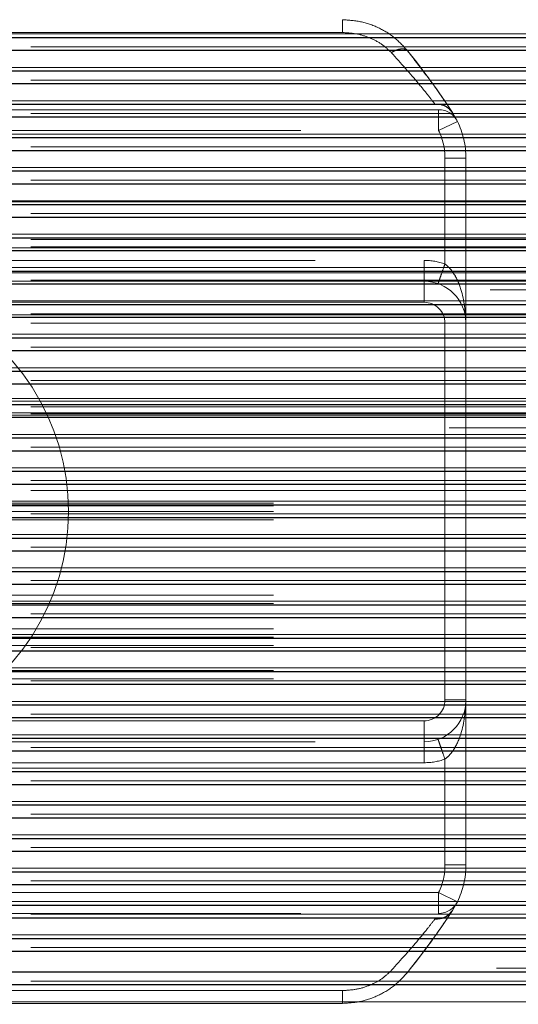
# Model space of a CAD drawing. Header units: millimetres. Extents: x 8 to 290, y 2 to 202.
# Tile 34 of 104: x 101.775 to 102.37, y 174.047 to 175.223. Entities that reach past the tile are written whole.
import ezdxf

# ---------------------------------------------------------------- set-up
doc = ezdxf.new("R2010")
doc.units = ezdxf.units.MM
doc.linetypes.add('HIDDEN', pattern=[1.905, 1.27, -0.635])
doc.styles.add('SLDTEXTSTYLE2', font='TXT', dxfattribs={"width": 0.605})
doc.dimstyles.new('SLDDIMSTYLE2', dxfattribs={"dimtxt": 2.568319, "dimasz": 3, "dimexe": 0, "dimexo": 0.0625, "dimgap": 0.64208, "dimtad": 1, "dimlfac": 20, "dimrnd": 1e-09, "dimzin": 12, "dimdsep": 46, "dimtxsty": 'SLDTEXTSTYLE2', "dimsah": 1, "dimcen": 0.09, "dimadec": 0, "dimazin": 3, "dimtfac": 1, "dimtofl": 0, "dimtmove": 0, "dimatfit": 3, "dimfxl": 1, "dimfrac": 2, "dimtolj": 1, "dimtzin": 12, "dimarcsym": 0})

# ---------------------------------------------------------------- blocks, each defined once
blk = doc.blocks.new('_D_2')
at = {"color": 7, "linetype": 'Continuous', "lineweight": 0}
blk.add_line((35.6328, 159.5789), (141.2328, 159.5789), dxfattribs=at)
at = {"color": 7, "linetype": 'Continuous', "lineweight": 18}
for points in [[(35.6328, 159.5789), (38.6328, 158.8289), (38.6328, 160.3289)], [(141.2328, 159.5789), (138.2328, 160.3289), (138.2328, 158.8289)]]:
    blk.add_solid(points, dxfattribs=at)
at = {"color": 7, "linetype": 'Continuous', "lineweight": 18, "insert": (84.5131, 162.9896), "char_height": 2.64583, "attachment_point": 1, "style": 'SLDTEXTSTYLE2'}
blk.add_mtext('2112', dxfattribs=at)

msp = doc.modelspace()

# ---------------------------------------------------------------- linework, layer by layer
at = {"color": 7, "linetype": 'Continuous', "lineweight": 25}
for p, q in [((35.63283, 175.20203), (103.55783, 175.20203)), ((35.63283, 175.18683), (103.55783, 175.18683)), ((35.63283, 175.16219), (103.55783, 175.16219)), ((35.63283, 175.14696), (103.55783, 175.14696)), ((35.63283, 175.12232), (103.55783, 175.12232)), ((35.63283, 175.10711), (103.55783, 175.10711)), ((35.63283, 175.08247), (103.55783, 175.08247)), ((35.63283, 175.06725), (103.55783, 175.06725)), ((35.63283, 175.04261), (103.55783, 175.04261)), ((35.63283, 175.0274), (103.55783, 175.0274)), ((101.72623, 175.00276), (103.55783, 175.00276)), ((101.73277, 174.98754), (103.55783, 174.98754)), ((101.73283, 174.9629), (103.55783, 174.9629)), ((101.73283, 174.94769), (103.55783, 174.94769)), ((101.73283, 174.92305), (103.55783, 174.92305)), ((101.73283, 174.90782), (103.55783, 174.90782)), ((101.73283, 174.88319), (103.55783, 174.88319)), ((101.73283, 174.86797), (103.55783, 174.86797)), ((101.73283, 174.84333), (103.55783, 174.84333)), ((101.73283, 174.82811), (103.55783, 174.82811)), ((101.73283, 174.80347), (103.55783, 174.80347)), ((101.73283, 174.78826), (103.55783, 174.78826)), ((101.73283, 174.76362), (103.55783, 174.76362)), ((101.73283, 174.7484), (103.55783, 174.7484)), ((101.7349, 174.72376), (103.55783, 174.72376)), ((101.74236, 174.70855), (103.55783, 174.70855)), ((101.75046, 174.68391), (103.55783, 174.68391)), ((101.7528, 174.66869), (103.55783, 174.66869)), ((101.75657, 174.64405), (103.55783, 174.64405)), ((101.75676, 174.62883), (103.55783, 174.62883)), ((101.75298, 174.60419), (103.55783, 174.60419)), ((101.75065, 174.58897), (103.55783, 174.58897)), ((101.74296, 174.56434), (103.55783, 174.56434)), ((101.73549, 174.54912), (103.55783, 174.54912)), ((101.73283, 174.52448), (103.55783, 174.52448)), ((101.73283, 174.50926), (103.55783, 174.50926)), ((101.73283, 174.48462), (103.55783, 174.48462)), ((101.73283, 174.46941), (103.55783, 174.46941)), ((101.73283, 174.44477), (103.55783, 174.44477)), ((101.73283, 174.42955), (103.55783, 174.42955)), ((101.73283, 174.40491), (103.55783, 174.40491)), ((101.73283, 174.38969), (103.55783, 174.38969)), ((101.73283, 174.36506), (103.55783, 174.36506)), ((101.73283, 174.34984), (103.55783, 174.34984)), ((101.73283, 174.3252), (103.55783, 174.3252)), ((101.73283, 174.30998), (103.55783, 174.30998)), ((101.73283, 174.28534), (103.55783, 174.28534)), ((101.72728, 174.27012), (103.55783, 174.27012)), ((35.63283, 174.24548), (103.55783, 174.24548)), ((35.63283, 174.23027), (103.55783, 174.23027)), ((35.63283, 174.20563), (103.55783, 174.20563)), ((35.63283, 174.19041), (103.55783, 174.19041)), ((35.63283, 174.16577), (103.55783, 174.16577)), ((35.63283, 174.15055), (103.55783, 174.15055)), ((35.63283, 174.12592), (103.55783, 174.12592)), ((35.63283, 174.1107), (103.55783, 174.1107)), ((35.63283, 174.08606), (103.55783, 174.08606)), ((35.63283, 174.07084), (103.55783, 174.07084))]:
    msp.add_line(p, q, dxfattribs=at)
at = {"color": 7, "linetype": 'HIDDEN', "lineweight": 18}
for p, q in [((140.73283, 175.20626), (71.30783, 175.20626)), ((102.1603, 175.20798), (100.95536, 175.20798)), ((71.30783, 175.19104), (140.73283, 175.19104)), ((103.55783, 175.18683), (34.13283, 175.18683)), ((140.73283, 175.16641), (71.30783, 175.16641)), ((103.55783, 175.14696), (34.13283, 175.14696)), ((71.30783, 175.15119), (140.73283, 175.15119)), ((140.73283, 175.12655), (71.30783, 175.12655)), ((103.55783, 175.10711), (34.13283, 175.10711)), ((71.30783, 175.11133), (140.73283, 175.11133)), ((102.2752, 175.11584), (100.84046, 175.11584)), ((102.2752, 175.11584), (102.2752, 175.09084)), ((102.2752, 175.09084), (102.2752, 175.11584)), ((102.2752, 175.09084), (102.29766, 175.10182)), ((102.29766, 175.10182), (102.2752, 175.09084)), ((140.73283, 175.08669), (71.30783, 175.08669)), ((100.84046, 175.09084), (102.2752, 175.09084)), ((71.30783, 175.07148), (140.73283, 175.07148)), ((103.55783, 175.06725), (34.13283, 175.06725)), ((102.28283, 174.93155), (102.28283, 175.05789)), ((102.28283, 175.05789), (102.30783, 175.05789)), ((102.30783, 175.05789), (102.28283, 175.05789)), ((102.30783, 175.05789), (102.30783, 174.86084)), ((140.73283, 175.04684), (71.30783, 175.04684)), ((103.55783, 175.0274), (34.13283, 175.0274)), ((71.30783, 175.03162), (140.73283, 175.03162)), ((140.73283, 175.00698), (71.30783, 175.00698)), ((101.28283, 175.00584), (140.98283, 175.00584)), ((103.55783, 174.98754), (34.13283, 174.98754)), ((71.30783, 174.99176), (140.73283, 174.99176)), ((140.73283, 174.96712), (71.30783, 174.96712)), ((71.30783, 174.96084), (103.73283, 174.96084)), ((71.30783, 174.95191), (140.73283, 174.95191)), ((103.55783, 174.94769), (34.13283, 174.94769)), ((140.73283, 174.95084), (71.30783, 174.95084)), ((71.30783, 174.95084), (103.73283, 174.95084)), ((100.85783, 174.93584), (102.25783, 174.93584)), ((102.25783, 174.93584), (102.25783, 174.91084)), ((102.25783, 174.91084), (102.25783, 174.93584)), ((140.73283, 174.92727), (71.30783, 174.92727)), ((140.73283, 174.92084), (71.30783, 174.92084)), ((103.55783, 174.90782), (34.13283, 174.90782)), ((71.30783, 174.91205), (140.73283, 174.91205)), ((102.25783, 174.91084), (100.85783, 174.91084)), ((102.25783, 174.91084), (102.25783, 174.88584)), ((102.25783, 174.91084), (102.25783, 174.88584)), ((102.25783, 174.91084), (140.73283, 174.91084)), ((107.417, 174.90084), (71.30783, 174.90084)), ((140.73283, 174.88741), (71.30783, 174.88741)), ((101.6724, 174.88584), (102.25783, 174.88584)), ((71.30783, 174.87219), (140.73283, 174.87219)), ((140.73283, 174.87084), (71.30783, 174.87084)), ((103.55783, 174.86797), (34.13283, 174.86797)), ((71.30783, 174.86084), (140.73283, 174.86084)), ((102.28283, 174.86084), (102.28283, 174.41084)), ((102.28283, 174.86084), (102.30783, 174.86084)), ((102.30783, 174.41084), (102.30783, 174.86084)), ((140.73283, 174.84755), (71.30783, 174.84755)), ((103.55783, 174.82811), (34.13283, 174.82811)), ((71.30783, 174.83234), (140.73283, 174.83234)), ((140.73283, 174.8077), (71.30783, 174.8077)), ((103.55783, 174.78826), (34.13283, 174.78826)), ((71.30783, 174.79248), (140.73283, 174.79248)), ((140.73283, 174.77084), (71.30783, 174.77084)), ((71.30783, 174.77084), (103.73283, 174.77084)), ((140.73283, 174.76784), (71.30783, 174.76784)), ((71.30783, 174.76084), (103.73283, 174.76084)), ((140.73283, 174.75382), (71.30783, 174.75382)), ((71.30783, 174.75382), (103.73283, 174.75382)), ((71.30783, 174.75262), (140.73283, 174.75262)), ((103.55783, 174.7484), (34.13283, 174.7484)), ((140.73283, 174.75084), (71.30783, 174.75084)), ((103.55783, 174.73584), (34.13283, 174.73584)), ((140.73283, 174.72799), (71.30783, 174.72799)), ((103.55783, 174.70855), (34.13283, 174.70855)), ((71.30783, 174.71277), (140.73283, 174.71277)), ((140.73283, 174.68813), (71.30783, 174.68813)), ((71.30783, 174.67291), (140.73283, 174.67291)), ((103.55783, 174.66869), (34.13283, 174.66869)), ((71.30783, 174.66084), (103.73283, 174.66084)), ((140.73283, 174.64827), (71.30783, 174.64827)), ((34.13283, 174.64584), (103.55783, 174.64584)), ((34.13283, 174.64285), (103.55783, 174.64285)), ((34.13283, 174.63584), (103.55783, 174.63584)), ((103.55783, 174.62883), (34.13283, 174.62883)), ((34.13283, 174.62584), (103.55783, 174.62584)), ((71.30783, 174.63305), (140.73283, 174.63305)), ((140.73283, 174.60841), (71.30783, 174.60841)), ((103.55783, 174.58897), (34.13283, 174.58897)), ((71.30783, 174.5932), (140.73283, 174.5932)), ((140.73283, 174.56856), (71.30783, 174.56856)), ((71.30783, 174.55334), (140.73283, 174.55334)), ((103.55783, 174.54912), (34.13283, 174.54912)), ((34.13283, 174.53584), (103.55783, 174.53584)), ((140.73283, 174.5287), (71.30783, 174.5287)), ((34.13283, 174.52584), (103.55783, 174.52584)), ((103.55783, 174.50926), (34.13283, 174.50926)), ((71.30783, 174.51349), (140.73283, 174.51349)), ((34.13283, 174.49584), (103.55783, 174.49584)), ((34.13283, 174.48584), (103.55783, 174.48584)), ((140.73283, 174.48885), (71.30783, 174.48885)), ((34.13283, 174.47584), (103.55783, 174.47584)), ((71.30783, 174.47363), (140.73283, 174.47363)), ((103.55783, 174.46941), (34.13283, 174.46941)), ((140.73283, 174.44899), (71.30783, 174.44899)), ((34.13283, 174.44584), (103.55783, 174.44584)), ((34.13283, 174.43584), (103.55783, 174.43584)), ((103.55783, 174.42955), (34.13283, 174.42955)), ((71.30783, 174.43378), (140.73283, 174.43378)), ((102.28283, 174.41084), (102.30783, 174.41084)), ((102.28283, 174.41084), (102.30783, 174.41084)), ((102.30783, 174.41084), (102.30783, 174.21379)), ((140.73283, 174.40914), (71.30783, 174.40914)), ((103.55783, 174.38969), (34.13283, 174.38969)), ((71.30783, 174.39391), (140.73283, 174.39391)), ((101.6724, 174.38584), (102.25783, 174.38584)), ((102.25783, 174.36084), (102.25783, 174.38584)), ((102.25783, 174.36084), (102.25783, 174.38584)), ((140.73283, 174.36927), (71.30783, 174.36927)), ((71.30783, 174.35406), (140.73283, 174.35406)), ((100.85783, 174.36084), (102.25783, 174.36084)), ((102.25783, 174.36084), (102.25783, 174.33584)), ((102.25783, 174.33584), (102.25783, 174.36084)), ((103.55783, 174.34984), (34.13283, 174.34984)), ((102.28283, 174.34013), (102.28283, 174.21379)), ((140.73283, 174.32942), (71.30783, 174.32942)), ((102.25783, 174.33584), (100.85783, 174.33584)), ((103.55783, 174.30998), (34.13283, 174.30998)), ((71.30783, 174.3142), (140.73283, 174.3142)), ((140.73283, 174.28956), (71.30783, 174.28956)), ((103.55783, 174.27012), (34.13283, 174.27012)), ((71.30783, 174.27435), (140.73283, 174.27435)), ((140.73283, 174.24971), (71.30783, 174.24971)), ((71.30783, 174.23449), (140.73283, 174.23449)), ((103.55783, 174.23027), (34.13283, 174.23027)), ((102.30783, 174.21379), (102.28283, 174.21379)), ((102.28283, 174.21379), (102.30783, 174.21379)), ((140.73283, 174.20985), (71.30783, 174.20985)), ((103.55783, 174.19041), (34.13283, 174.19041)), ((71.30783, 174.19464), (140.73283, 174.19464)), ((102.2752, 174.18084), (100.84046, 174.18084)), ((102.29766, 174.16985), (102.2752, 174.18084)), ((102.2752, 174.18084), (102.2752, 174.15584)), ((102.2752, 174.18084), (102.29766, 174.16985)), ((102.2752, 174.15584), (102.2752, 174.18084)), ((140.73283, 174.17), (71.30783, 174.17)), ((71.30783, 174.15477), (140.73283, 174.15477)), ((100.84046, 174.15584), (102.2752, 174.15584)), ((103.55783, 174.15055), (34.13283, 174.15055)), ((140.73283, 174.13013), (71.30783, 174.13013)), ((103.55783, 174.1107), (34.13283, 174.1107)), ((71.30783, 174.11493), (140.73283, 174.11493)), ((137.90455, 174.09029), (71.30783, 174.09029)), ((103.55783, 174.07084), (34.13283, 174.07084)), ((71.30783, 174.07506), (140.73283, 174.07506)), ((100.95536, 174.06369), (102.1603, 174.06369)), ((140.73283, 174.05042), (71.30783, 174.05042)), ((102.1603, 174.04834), (100.95536, 174.04834))]:
    msp.add_line(p, q, dxfattribs=at)
at = {"color": 7, "linetype": 'HIDDEN', "lineweight": 18, "flags": 128}
for points in [[(102.29766, 175.10182), (102.2954, 175.10617), (102.2917, 175.11234)], [(102.2917, 174.15933), (102.2954, 174.1655), (102.29766, 174.16985)]]:
    msp.add_lwpolyline(points, dxfattribs=at)
at = {"color": 7, "linetype": 'HIDDEN', "lineweight": 18}
for centre, radius, start, end in [((101.55783, 174.63584), 0.875, 32.99589, 38.97876), ((102.2752, 175.09084), 0.025, 26.06256, 90), ((102.20783, 175.05789), 0.1, 0, 26.06256), ((102.20783, 175.05789), 0.075, 0, 26.06256), ((102.20783, 175.05789), 0.075, 0, 26.06256), ((102.25783, 174.86084), 0.075, 70.52878, 90), ((102.25783, 174.86084), 0.075, 70.52878, 90), ((102.25783, 174.86084), 0.05, 0, 90), ((101.55783, 174.63584), 0.275, 294.61998, 65.38002), ((101.55783, 174.63584), 0.275, 294.61998, 65.38002), ((102.25783, 174.86084), 0.025, 0, 90), ((102.25783, 174.86084), 0.025, 0, 90), ((102.25783, 174.41084), 0.025, 270, 0), ((102.25783, 174.41084), 0.025, 270, 0), ((102.25783, 174.41084), 0.05, 270, 0), ((102.25783, 174.41084), 0.075, 270, 289.47122), ((102.25783, 174.41084), 0.075, 270, 289.47122), ((102.20783, 174.21379), 0.075, 333.93744, 0), ((102.20783, 174.21379), 0.075, 333.93744, 0), ((102.20783, 174.21379), 0.1, 333.93744, 0), ((102.2752, 174.18084), 0.025, 270, 333.93744), ((101.55783, 174.63584), 0.875, 321.02124, 327.00411)]:
    msp.add_arc(centre, radius, start, end, dxfattribs=at)
for points, knots in [([(102.1603, 175.22334), (102.16801, 175.22282), (102.18333, 175.2218), (102.20491, 175.21368), (102.22385, 175.20182), (102.23339, 175.19134), (102.23804, 175.18624)], [0, 0, 0, 0, 0.2548884, 0.5060362, 0.7597282, 1, 1, 1, 1]), ([(102.2186, 175.18413), (102.21501, 175.18751), (102.20775, 175.19433), (102.19343, 175.20188), (102.17743, 175.20699), (102.16603, 175.20765), (102.1603, 175.20798)], [0, 0, 0, 0, 0.24082655, 0.48588414, 0.7412524, 1, 1, 1, 1]), ([(102.1603, 175.20798), (102.16603, 175.20765), (102.17743, 175.20699), (102.19343, 175.20188), (102.20775, 175.19433), (102.21501, 175.18751), (102.2186, 175.18413)], [0, 0, 0, 0, 0.2587479, 0.5141164, 0.7591923, 1, 1, 1, 1]), ([(102.2186, 175.18413), (102.22071, 175.18521), (102.22492, 175.18736), (102.23063, 175.18867), (102.23533, 175.18847), (102.23714, 175.18698), (102.23804, 175.18624)], [0, 0, 0, 0, 0.2501733, 0.5000498, 0.7500239, 1, 1, 1, 1]), ([(102.23804, 175.18624), (102.23714, 175.18698), (102.23533, 175.18847), (102.23063, 175.18867), (102.22492, 175.18736), (102.22071, 175.18521), (102.2186, 175.18413)], [0, 0, 0, 0, 0.2499761, 0.4999502, 0.7498267, 1, 1, 1, 1]), ([(102.27073, 175.1226), (102.26829, 175.12576), (102.26327, 175.13225), (102.24736, 175.15206), (102.23011, 175.17131), (102.2186, 175.18413)], [0, 0, 0, 0, 0.2398178, 0.4932486, 1, 1, 1, 1]), ([(102.2186, 175.18413), (102.23011, 175.17131), (102.24736, 175.15206), (102.26327, 175.13225), (102.26829, 175.12576), (102.27073, 175.1226)], [0, 0, 0, 0, 0.5067516, 0.7602049, 1, 1, 1, 1]), ([(102.23804, 175.18624), (102.24992, 175.17092), (102.26782, 175.14785), (102.28408, 175.12397), (102.2892, 175.11615), (102.2917, 175.11234)], [0, 0, 0, 0, 0.5032497, 0.7577645, 1, 1, 1, 1]), ([(102.27073, 175.1226), (102.27307, 175.12254), (102.27775, 175.12242), (102.28556, 175.1194), (102.28937, 175.11502), (102.2917, 175.11234)], [0, 0, 0, 0, 0.2807085, 0.5612194, 1, 1, 1, 1]), ([(102.2917, 175.11234), (102.29031, 175.1141), (102.28753, 175.11762), (102.28045, 175.12192), (102.27441, 175.12234), (102.27073, 175.1226)], [0, 0, 0, 0, 0.2806097, 0.5611768, 1, 1, 1, 1]), ([(102.30783, 174.86084), (102.30693, 174.87445), (102.30556, 174.89492), (102.29591, 174.91676), (102.28863, 174.92675), (102.28463, 174.93005), (102.28283, 174.93155)], [0, 0, 0, 0, 0.53861049, 0.80959467, 0.91408547, 1, 1, 1, 1]), ([(102.30783, 174.86084), (102.30692, 174.87446), (102.30556, 174.89494), (102.29588, 174.91677), (102.28861, 174.92676), (102.28462, 174.93006), (102.28283, 174.93155)], [0, 0, 0, 0, 0.5389498, 0.8100799, 0.9144125, 1, 1, 1, 1]), ([(102.30783, 174.41084), (102.30692, 174.39721), (102.30556, 174.37673), (102.29588, 174.3549), (102.28861, 174.34491), (102.28462, 174.34161), (102.28283, 174.34013)], [0, 0, 0, 0, 0.5389498, 0.8100799, 0.9144125, 1, 1, 1, 1]), ([(102.30783, 174.41084), (102.30693, 174.39722), (102.30556, 174.37675), (102.29591, 174.35492), (102.28863, 174.34493), (102.28463, 174.34162), (102.28283, 174.34013)], [0, 0, 0, 0, 0.5386105, 0.8095947, 0.9140855, 1, 1, 1, 1]), ([(102.2917, 174.15933), (102.2892, 174.15552), (102.28408, 174.14771), (102.26782, 174.12382), (102.24992, 174.10075), (102.23804, 174.08543)], [0, 0, 0, 0, 0.2422225, 0.49675, 1, 1, 1, 1]), ([(102.2917, 174.15933), (102.29031, 174.15757), (102.28753, 174.15406), (102.28045, 174.14975), (102.27441, 174.14933), (102.27073, 174.14907)], [0, 0, 0, 0, 0.2806097, 0.5611768, 1, 1, 1, 1]), ([(102.27073, 174.14907), (102.27307, 174.14913), (102.27775, 174.14926), (102.28556, 174.15227), (102.28937, 174.15666), (102.2917, 174.15933)], [0, 0, 0, 0, 0.2807085, 0.5612194, 1, 1, 1, 1]), ([(102.2186, 174.08754), (102.23011, 174.10037), (102.24736, 174.11961), (102.26327, 174.13943), (102.26829, 174.14592), (102.27073, 174.14907)], [0, 0, 0, 0, 0.5067516, 0.7602049, 1, 1, 1, 1]), ([(102.27073, 174.14907), (102.26829, 174.14592), (102.26327, 174.13943), (102.24736, 174.11961), (102.23011, 174.10037), (102.2186, 174.08754)], [0, 0, 0, 0, 0.2398178, 0.4932486, 1, 1, 1, 1]), ([(102.1603, 174.06369), (102.16603, 174.06403), (102.17743, 174.06469), (102.19343, 174.06979), (102.20775, 174.07734), (102.21501, 174.08416), (102.2186, 174.08754)], [0, 0, 0, 0, 0.2587479, 0.5141164, 0.7591923, 1, 1, 1, 1]), ([(102.2186, 174.08754), (102.21501, 174.08416), (102.20775, 174.07734), (102.19343, 174.06979), (102.17743, 174.06469), (102.16603, 174.06403), (102.1603, 174.06369)], [0, 0, 0, 0, 0.2408266, 0.4858841, 0.7412524, 1, 1, 1, 1]), ([(102.23804, 174.08543), (102.23339, 174.08033), (102.22385, 174.06985), (102.20501, 174.05805), (102.18345, 174.0499), (102.16813, 174.04887), (102.1603, 174.04834)], [0, 0, 0, 0, 0.2402588, 0.4939628, 0.7414099, 1, 1, 1, 1])]:
    msp.add_open_spline(points, degree=3, knots=knots, dxfattribs=at)
for points in [[(102.1603, 175.22334), (102.1603, 175.22313), (102.1603, 175.22271), (102.1603, 175.21941), (102.1603, 175.21452), (102.1603, 175.21016), (102.1603, 175.20798)], [(102.2745, 174.90798), (102.27462, 174.90833), (102.27487, 174.90904), (102.2768, 174.91449), (102.27955, 174.92228), (102.28174, 174.92846), (102.28283, 174.93155)], [(102.2745, 174.90798), (102.27462, 174.90833), (102.27487, 174.90904), (102.2768, 174.91449), (102.27955, 174.92228), (102.28174, 174.92846), (102.28283, 174.93155)], [(102.2745, 174.3637), (102.27462, 174.36334), (102.27487, 174.36263), (102.2768, 174.35718), (102.27955, 174.34939), (102.28174, 174.34321), (102.28283, 174.34013)], [(102.1603, 174.04834), (102.1603, 174.04854), (102.1603, 174.04896), (102.1603, 174.05226), (102.1603, 174.05716), (102.1603, 174.06151), (102.1603, 174.06369)], [(102.1603, 174.04834), (102.1603, 174.04854), (102.1603, 174.04896), (102.1603, 174.05226), (102.1603, 174.05716), (102.1603, 174.06151), (102.1603, 174.06369)]]:
    msp.add_open_spline(points, degree=3, dxfattribs=at)

# ---------------------------------------------------------------- dimensions: what is measured, and where the dimension line sits
at = {"color": 7, "linetype": 'Continuous', "lineweight": 18}
dim = msp.add_linear_dim(base=(141.23283, 159.57894), p1=(35.63283, 175.63584), p2=(141.23283, 175.63584), dimstyle='SLDDIMSTYLE2', dxfattribs=at)
dim.commit()
dim.dimension.update_dxf_attribs({"geometry": '_D_2', "text_midpoint": (88.43283, 159.57894), "dimtype": 160})

doc.saveas('drawing.dxf')
